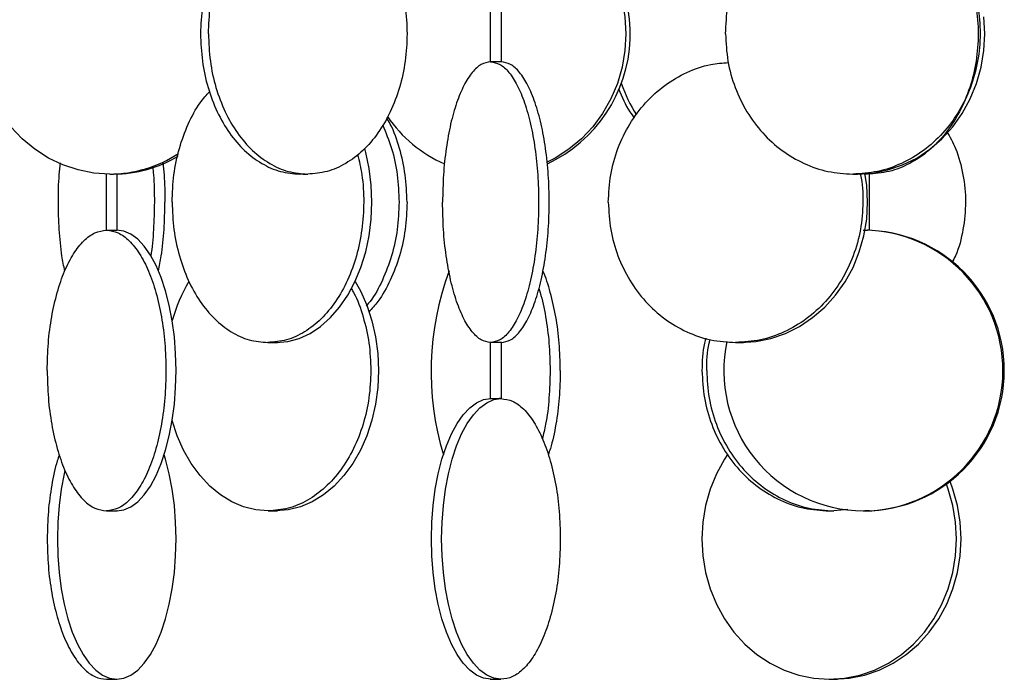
# Model space of a CAD drawing. Header units: millimetres. Extents: x 563 to 2726, y 490 to 2880.
# Tile 12 of 32: x 886 to 1061, y 1579 to 1697. Entities that reach past the tile are written whole.
import ezdxf

# ---------------------------------------------------------------- set-up
doc = ezdxf.new("R2010")
doc.units = ezdxf.units.MM

msp = doc.modelspace()

# ---------------------------------------------------------------- linework, layer by layer
at = {"color": 7, "linetype": 'Continuous', "lineweight": 25}
for p, q in [((969.63, 1699.35), (969.63, 1689.3)), ((971.63, 1689.3), (971.63, 1699.35)), ((901.22, 1669.33), (901.22, 1659.32)), ((903.22, 1659.32), (903.22, 1669.34)), ((1036.78, 1669.32), (1036.17, 1669.4)), ((1037.16, 1659.3), (1037.16, 1669.34)), ((969.63, 1639.34), (969.63, 1629.24)), ((971.63, 1629.24), (971.63, 1639.34)), ((1033.29, 1609.59), (1030.82, 1609.32))]:
    msp.add_line(p, q, dxfattribs=at)
at = {"color": 7, "linetype": 'Continuous', "lineweight": 25, "flags": 128}
for points in [[(981.52, 1716.28), (983.63, 1714.9), (985.86, 1713.03), (987.87, 1710.9), (989.62, 1708.52), (991.09, 1705.94), (992.25, 1703.19), (993.1, 1700.3), (993.61, 1697.33), (993.78, 1694.32), (993.61, 1691.31), (993.1, 1688.34), (992.25, 1685.46), (991.09, 1682.7), (989.62, 1680.12), (987.87, 1677.74), (985.86, 1675.61), (983.63, 1673.75), (981.2, 1672.18), (979.77, 1671.45)], [(901.88, 1669.32), (899.05, 1669.5), (896.26, 1670.05), (893.55, 1670.95), (890.96, 1672.18), (888.54, 1673.75), (886.3, 1675.61), (884.3, 1677.74), (882.55, 1680.12), (881.08, 1682.7), (879.92, 1685.46), (879.07, 1688.34), (878.56, 1691.31), (878.39, 1694.32), (878.56, 1697.33), (879.07, 1700.3), (879.92, 1703.19), (881.08, 1705.94), (882.55, 1708.52), (884.3, 1710.9), (886.3, 1713.03), (887.74, 1714.28)], [(1035.01, 1669.32), (1037.74, 1669.5), (1040.43, 1670.05), (1043.04, 1670.95), (1045.54, 1672.18), (1047.88, 1673.75), (1050.03, 1675.61), (1051.97, 1677.74), (1053.66, 1680.12), (1055.07, 1682.7), (1056.19, 1685.46), (1057.01, 1688.34), (1057.5, 1691.31), (1057.67, 1694.32), (1057.5, 1697.33)], [(931.5, 1639.32), (933.56, 1639.5), (935.58, 1640.05), (937.55, 1640.95), (939.43, 1642.18), (941.19, 1643.75), (942.81, 1645.61), (944.27, 1647.74), (945.54, 1650.12), (946.6, 1652.7), (947.45, 1655.46), (948.06, 1658.34), (948.43, 1661.31), (948.55, 1664.32), (948.43, 1667.33), (948.06, 1670.3), (947.45, 1673.19), (947.27, 1673.85)], [(1014.15, 1639.32), (1016.88, 1639.5), (1019.57, 1640.05), (1022.18, 1640.95), (1024.67, 1642.18), (1027.02, 1643.75), (1029.17, 1645.61), (1031.1, 1647.74), (1032.79, 1650.12), (1034.21, 1652.7), (1035.33, 1655.46), (1036.14, 1658.34), (1036.64, 1661.31), (1036.8, 1664.32), (1036.64, 1667.33), (1036.32, 1669.43)], [(903.13, 1609.32), (904.4, 1609.5), (905.66, 1610.05), (906.88, 1610.95), (908.04, 1612.18), (909.13, 1613.75), (910.14, 1615.61), (911.04, 1617.74), (911.83, 1620.12), (912.49, 1622.7), (913.01, 1625.46), (913.39, 1628.34), (913.62, 1631.31), (913.7, 1634.32), (913.62, 1637.33), (913.39, 1640.3), (913.01, 1643.19), (912.49, 1645.94), (911.83, 1648.52), (911.04, 1650.9), (910.14, 1653.03), (909.13, 1654.9), (908.04, 1656.46), (906.88, 1657.7), (905.66, 1658.59), (904.4, 1659.14), (903.13, 1659.32)], [(945.57, 1650.2), (946.5, 1648.52), (947.64, 1645.94), (948.55, 1643.19), (949.21, 1640.3), (949.6, 1637.33), (949.74, 1634.32), (949.6, 1631.31), (949.21, 1628.34), (948.55, 1625.46), (947.64, 1622.7), (946.5, 1620.12), (945.14, 1617.74), (943.58, 1615.61), (941.84, 1613.75), (939.95, 1612.18), (937.94, 1610.95), (935.83, 1610.05), (933.66, 1609.5), (931.45, 1609.32)], [(969.72, 1579.32), (968.45, 1579.5), (967.19, 1580.05), (965.98, 1580.95), (964.81, 1582.18), (963.72, 1583.75), (962.72, 1585.61), (961.81, 1587.74), (961.03, 1590.12), (960.37, 1592.7), (959.84, 1595.46), (959.46, 1598.34), (959.23, 1601.31), (959.16, 1604.32), (959.23, 1607.33), (959.46, 1610.3), (959.84, 1613.19), (960.37, 1615.94), (961.03, 1618.52), (961.81, 1620.9), (962.72, 1623.03), (963.72, 1624.9), (964.81, 1626.46), (965.98, 1627.7), (967.19, 1628.59), (968.45, 1629.14), (969.72, 1629.32)], [(971.53, 1579.32), (970.26, 1579.5), (969.01, 1580.05), (967.79, 1580.95), (966.62, 1582.18), (965.53, 1583.75), (964.53, 1585.61), (963.63, 1587.74), (962.84, 1590.12), (962.18, 1592.7), (961.66, 1595.46), (961.28, 1598.34), (961.05, 1601.31), (960.97, 1604.32), (961.05, 1607.33), (961.28, 1610.3), (961.66, 1613.19), (962.18, 1615.94), (962.84, 1618.52), (963.63, 1620.9), (964.53, 1623.03), (965.53, 1624.9), (966.62, 1626.46), (967.79, 1627.7), (969.01, 1628.59), (970.26, 1629.14), (971.53, 1629.32)], [(930.09, 1609.32), (927.89, 1609.5), (925.71, 1610.05), (923.61, 1610.95), (921.59, 1612.18), (919.7, 1613.75), (917.97, 1615.61), (916.4, 1617.74), (915.04, 1620.12), (913.9, 1622.7), (913, 1625.42)], [(903.13, 1579.32), (904.4, 1579.5), (905.66, 1580.05), (906.88, 1580.95), (908.04, 1582.18), (909.13, 1583.75), (910.14, 1585.61), (911.04, 1587.74), (911.83, 1590.12), (912.49, 1592.7), (913.01, 1595.46), (913.39, 1598.34), (913.62, 1601.31), (913.7, 1604.32), (913.62, 1607.33), (913.39, 1610.3), (913.01, 1613.19), (912.49, 1615.94), (911.83, 1618.52), (911.58, 1619.32)], [(1011.89, 1619.39), (1011.33, 1618.52), (1009.91, 1615.94), (1008.79, 1613.19), (1007.97, 1610.3), (1007.48, 1607.33), (1007.32, 1604.32), (1007.48, 1601.31), (1007.97, 1598.34), (1008.79, 1595.46), (1009.91, 1592.7), (1011.33, 1590.12), (1013.01, 1587.74), (1014.95, 1585.61), (1017.1, 1583.75), (1019.44, 1582.18), (1021.94, 1580.95), (1024.55, 1580.05), (1027.24, 1579.5), (1029.97, 1579.32)], [(893.9, 1616.5), (893.78, 1615.94), (893.25, 1613.19), (892.87, 1610.3), (892.64, 1607.33), (892.56, 1604.32), (892.64, 1601.31), (892.87, 1598.34), (893.25, 1595.46), (893.78, 1592.7), (894.44, 1590.12), (895.22, 1587.74), (896.12, 1585.61), (897.13, 1583.75), (898.22, 1582.18), (899.38, 1580.95), (900.6, 1580.05), (901.86, 1579.5), (903.13, 1579.32)], [(1030.82, 1579.32), (1033.55, 1579.5), (1036.24, 1580.05), (1038.85, 1580.95), (1041.35, 1582.18), (1043.69, 1583.75), (1045.84, 1585.61), (1047.78, 1587.74), (1049.46, 1590.12), (1050.88, 1592.7), (1052, 1595.46), (1052.82, 1598.34), (1053.31, 1601.31), (1053.48, 1604.32), (1053.31, 1607.33), (1052.82, 1610.3), (1052, 1613.19), (1051.49, 1614.56)], [(1029.97, 1579.32), (1032.7, 1579.5), (1035.4, 1580.05), (1038.01, 1580.95), (1040.5, 1582.18), (1042.84, 1583.75), (1045, 1585.61), (1046.93, 1587.74), (1048.62, 1590.12), (1050.04, 1592.7), (1051.16, 1595.46), (1051.97, 1598.34), (1052.47, 1601.31), (1052.63, 1604.32), (1052.47, 1607.33), (1051.97, 1610.3), (1051.16, 1613.19), (1050.84, 1614.07)]]:
    msp.add_lwpolyline(points, dxfattribs=at)
at = {"color": 7, "linetype": 'Continuous', "lineweight": 25}
for centre, radius, start, end in [((968.96, 1694.35), 25.6, 295.0321, 60.471), ((1017.52, 1693.87), 25.96, 198.827, 212.6898), ((971, 1692.96), 23.8, 214.2441, 246.3938), ((901.83, 1691.78), 22.46, 270.1319, 303.1823), ((902.51, 1691.78), 22.46, 270.1402, 300.9758), ((1035.9, 1634.32), 25, 270.335, 88.9695), ((1036.14, 1634.32), 25, 270.3324, 89.6676), ((1010.53, 1634.19), 51.45, 159.6778, 196.7977), ((940.17, 1635.8), 28.16, 149.2777, 164.7293), ((1036.15, 1634.27), 24.94, 167.8716, 269.7392)]:
    msp.add_arc(centre, radius, start, end, dxfattribs=at)
for points, knots in [([(1039.98, 1718.37), (1040.94, 1718.09), (1043.34, 1717.38), (1046.83, 1715.22), (1050.29, 1712.12), (1053.12, 1708.3), (1055.23, 1703.95), (1056.53, 1699.23), (1056.97, 1694.32), (1056.53, 1689.41), (1055.23, 1684.69), (1053.12, 1680.34), (1050.29, 1676.53), (1046.83, 1673.4), (1042.89, 1671.09), (1038.61, 1669.6), (1035.65, 1669.41), (1034.16, 1669.32)], [0, 0, 0, 0, 0.045821, 0.113977, 0.182132, 0.250288, 0.318444, 0.386599, 0.454755, 0.522911, 0.591066, 0.659222, 0.727377, 0.795533, 0.863689, 0.931844, 1, 1, 1, 1]), ([(1040.06, 1718.91), (1040.25, 1718.89), (1041.72, 1718.73), (1044.36, 1717.51), (1047.8, 1715.26), (1050.8, 1712.11), (1053.26, 1708.3), (1055.1, 1703.95), (1056.23, 1699.23), (1056.61, 1694.32), (1056.23, 1689.41), (1055.1, 1684.69), (1053.26, 1680.34), (1050.8, 1676.53), (1047.79, 1673.4), (1044.37, 1671.09), (1040.65, 1669.6), (1038.07, 1669.41), (1036.78, 1669.32)], [0, 0, 0, 0, 0.009696, 0.075716, 0.141736, 0.207756, 0.273777, 0.339797, 0.405817, 0.471838, 0.537858, 0.603878, 0.669899, 0.735919, 0.801939, 0.867959, 0.93398, 1, 1, 1, 1]), ([(951.2, 1709.29), (951.42, 1708.94), (952.38, 1707.34), (953.55, 1703.92), (954.59, 1699.24), (954.92, 1694.32), (954.58, 1689.41), (953.57, 1684.69), (951.93, 1680.34), (949.71, 1676.53), (947.02, 1673.4), (943.94, 1671.09), (940.6, 1669.6), (938.29, 1669.41), (937.13, 1669.32)], [0, 0, 0, 0, 0.0252802, 0.1138911, 0.202502, 0.2911129, 0.3797238, 0.4683347, 0.5569455, 0.6455564, 0.7341673, 0.8227782, 0.9113891, 1, 1, 1, 1]), ([(1011.51, 1694.32), (1011.59, 1695.96), (1011.75, 1699.24), (1013.14, 1703.92), (1014.63, 1707.37), (1015.89, 1708.99), (1016.19, 1709.37)], [0, 0, 0, 0, 0.302419, 0.604838, 0.907257, 1, 1, 1, 1]), ([(920.91, 1707.93), (920.37, 1706.61), (919.24, 1703.87), (918.25, 1699.22), (918.11, 1695.96), (918.04, 1694.32)], [0, 0, 0, 0, 0.318492, 0.659246, 1, 1, 1, 1]), ([(919.46, 1694.32), (919.52, 1695.96), (919.66, 1699.22), (920.67, 1703.93), (921.82, 1706.71), (922.39, 1708.08)], [0, 0, 0, 0, 0.336723, 0.673445, 1, 1, 1, 1]), ([(971.62, 1689.32), (971.62, 1689.32), (971.65, 1689.32), (971.55, 1689.31), (971.32, 1689.3), (970.98, 1689.3), (970.58, 1689.3), (970.2, 1689.31), (969.86, 1689.32), (969.75, 1689.32), (969.69, 1689.32)], [0, 0, 0, 0, 0.015958, 0.156302, 0.296918, 0.437661, 0.578352, 0.718932, 0.859463, 1, 1, 1, 1]), ([(990.64, 1664.32), (990.73, 1665.96), (990.9, 1669.23), (992.24, 1673.95), (994.34, 1678.3), (997.18, 1682.11), (1000.63, 1685.25), (1004.57, 1687.55), (1008.43, 1688.93), (1010.96, 1689.11), (1012.01, 1689.18)], [0, 0, 0, 0, 0.129721, 0.259442, 0.389162, 0.518883, 0.648604, 0.778325, 0.908046, 1, 1, 1, 1]), ([(912.99, 1664.32), (913.05, 1665.96), (913.18, 1669.23), (914.19, 1673.95), (915.78, 1678.28), (917.63, 1681.74), (919.1, 1683.39), (919.68, 1684.04)], [0, 0, 0, 0, 0.214769, 0.429538, 0.644307, 0.859075, 1, 1, 1, 1]), ([(992.51, 1684.47), (993.07, 1683.06), (993.82, 1681.21), (995, 1679.69), (995.29, 1679.32)], [0, 0, 0, 0, 0.760964, 1, 1, 1, 1]), ([(954.81, 1664.32), (954.75, 1665.96), (954.62, 1669.24), (953.54, 1673.92), (952.38, 1677.35), (951.41, 1678.96), (951.19, 1679.32)], [0, 0, 0, 0, 0.303656, 0.607313, 0.910969, 1, 1, 1, 1]), ([(950.47, 1678.08), (951.03, 1676.71), (952.19, 1673.93), (953.19, 1669.22), (953.33, 1665.96), (953.4, 1664.32)], [0, 0, 0, 0, 0.326555, 0.663277, 1, 1, 1, 1]), ([(1050.91, 1676.95), (1051.45, 1675.94), (1052.77, 1673.52), (1053.91, 1669.22), (1054.4, 1664.32), (1053.89, 1659.43), (1053.01, 1655.78), (1052.05, 1653.97), (1051.85, 1653.58)], [0, 0, 0, 0, 0.142102, 0.342916, 0.54373, 0.744544, 0.945358, 1, 1, 1, 1]), ([(946.01, 1672.82), (946.29, 1671.63), (946.94, 1668.88), (947.19, 1664.31), (946.87, 1659.41), (945.89, 1654.69), (944.31, 1650.34), (942.17, 1646.53), (939.57, 1643.4), (936.61, 1641.09), (933.39, 1639.6), (931.16, 1639.41), (930.04, 1639.32)], [0, 0, 0, 0, 0.079086, 0.18141, 0.283733, 0.386057, 0.488381, 0.590705, 0.693029, 0.795352, 0.897676, 1, 1, 1, 1]), ([(893.88, 1652.06), (893.7, 1652.94), (893.25, 1655.25), (892.85, 1659.43), (892.69, 1664.31), (892.78, 1668.36), (893.04, 1670.61), (893.12, 1671.3)], [0, 0, 0, 0, 0.153144, 0.398692, 0.64424, 0.889789, 1, 1, 1, 1]), ([(909.53, 1670.59), (909.58, 1670.13), (909.8, 1668.11), (909.82, 1665.97), (909.83, 1664.32)], [0, 0, 0, 0, 0.228923, 1, 1, 1, 1]), ([(911.33, 1671.3), (911.41, 1670.61), (911.67, 1668.36), (911.7, 1665.97), (911.71, 1664.32)], [0, 0, 0, 0, 0.3097911, 1, 1, 1, 1]), ([(901.88, 1669.32), (901.99, 1669.32), (902.21, 1669.32), (902.55, 1669.33), (902.85, 1669.34), (903.08, 1669.34), (903.21, 1669.34), (903.21, 1669.34), (903.21, 1669.34)], [0, 0, 0, 0, 0.175608, 0.351212, 0.526905, 0.702655, 0.878309, 1, 1, 1, 1]), ([(935.43, 1669.33), (935.43, 1669.33), (935.45, 1669.34), (935.58, 1669.34), (935.78, 1669.34), (936.04, 1669.34), (936.33, 1669.33), (936.62, 1669.33), (936.91, 1669.32), (937.06, 1669.32), (937.13, 1669.32)], [0, 0, 0, 0, 0.125428, 0.250492, 0.375331, 0.500131, 0.625278, 0.750018, 0.874997, 1, 1, 1, 1]), ([(1035.48, 1669.34), (1035.5, 1669.29), (1035.94, 1667.68), (1036.04, 1664.3), (1035.68, 1659.42), (1034.36, 1654.69), (1032.26, 1650.34), (1029.42, 1646.53), (1025.97, 1643.4), (1022.03, 1641.09), (1017.75, 1639.6), (1014.78, 1639.41), (1013.3, 1639.32)], [0, 0, 0, 0, 0.003368, 0.114105, 0.224842, 0.335579, 0.446316, 0.557052, 0.667789, 0.778526, 0.889263, 1, 1, 1, 1]), ([(1034.16, 1669.32), (1034.29, 1669.32), (1034.54, 1669.32), (1034.94, 1669.33), (1035.28, 1669.34), (1035.52, 1669.34), (1035.61, 1669.34), (1035.55, 1669.33), (1035.35, 1669.32), (1035.12, 1669.32), (1035.01, 1669.32)], [0, 0, 0, 0, 0.12494, 0.249888, 0.374897, 0.500019, 0.625117, 0.75011, 0.875055, 1, 1, 1, 1]), ([(1036.78, 1669.32), (1036.68, 1669.32), (1036.53, 1669.32), (1036.32, 1669.33), (1036.21, 1669.33), (1036.18, 1669.33)], [0, 0, 0, 0, 0.525163, 0.850803, 1, 1, 1, 1]), ([(909.83, 1664.32), (909.8, 1662.69), (909.72, 1659.44), (909.44, 1656.16), (909.17, 1654.69), (909.17, 1654.66)], [0, 0, 0, 0, 0.494342, 0.988684, 1, 1, 1, 1]), ([(910.57, 1652.04), (910.74, 1652.93), (911.2, 1655.24), (911.61, 1659.42), (911.68, 1662.69), (911.71, 1664.32)], [0, 0, 0, 0, 0.2386531, 0.6193265, 1, 1, 1, 1]), ([(953.4, 1664.32), (953.33, 1662.69), (953.2, 1659.41), (952.15, 1654.68), (950.49, 1650.38), (948.91, 1647.38), (947.77, 1646.11), (947.54, 1645.85)], [0, 0, 0, 0, 0.235054, 0.470109, 0.705163, 0.940218, 1, 1, 1, 1]), ([(954.81, 1664.32), (954.74, 1662.69), (954.61, 1659.41), (953.57, 1654.69), (951.92, 1650.36), (950.03, 1646.96), (948.55, 1645.35), (947.99, 1644.74)], [0, 0, 0, 0, 0.216752, 0.433503, 0.650255, 0.867006, 1, 1, 1, 1]), ([(901.32, 1659.32), (901.38, 1659.32), (901.49, 1659.32), (901.71, 1659.31), (901.95, 1659.31), (902.21, 1659.3), (902.55, 1659.3), (902.85, 1659.3), (903.08, 1659.31), (903.21, 1659.31), (903.21, 1659.32), (903.21, 1659.32)], [0, 0, 0, 0, 0.124606, 0.249209, 0.290416, 0.415086, 0.539759, 0.664367, 0.788934, 0.913569, 1, 1, 1, 1]), ([(1036.04, 1659.32), (1036.15, 1659.32), (1036.34, 1659.32), (1036.59, 1659.32), (1036.71, 1659.31), (1036.78, 1659.31)], [0, 0, 0, 0, 0.431078, 0.6985224, 1, 1, 1, 1]), ([(1037.15, 1659.3), (1037.15, 1659.3), (1037.15, 1659.3), (1037.02, 1659.3), (1036.86, 1659.31), (1036.78, 1659.31)], [0, 0, 0, 0, 0.2622434, 0.6335298, 1, 1, 1, 1]), ([(982.1, 1634.32), (982.06, 1635.96), (981.98, 1639.23), (981.36, 1643.96), (980.36, 1648.25), (979.53, 1650.98), (978.98, 1652.04), (978.97, 1652.06)], [0, 0, 0, 0, 0.248808, 0.497616, 0.746423, 0.995231, 1, 1, 1, 1]), ([(944.86, 1648.94), (945, 1648.7), (945.92, 1647.21), (947.05, 1643.92), (948.18, 1639.24), (948.31, 1635.96), (948.37, 1634.32)], [0, 0, 0, 0, 0.060274, 0.373516, 0.686758, 1, 1, 1, 1]), ([(978.26, 1648.93), (978.34, 1648.69), (978.87, 1647.21), (979.52, 1643.92), (980.17, 1639.24), (980.25, 1635.96), (980.29, 1634.32)], [0, 0, 0, 0, 0.059713, 0.373142, 0.686571, 1, 1, 1, 1]), ([(930.04, 1639.32), (930.14, 1639.32), (930.34, 1639.32), (930.74, 1639.33), (931.13, 1639.34), (931.47, 1639.34), (931.71, 1639.34), (931.8, 1639.33), (931.74, 1639.32), (931.58, 1639.32), (931.5, 1639.32)], [0, 0, 0, 0, 0.12494, 0.249888, 0.374897, 0.500019, 0.625117, 0.75011, 0.875055, 1, 1, 1, 1]), ([(971.63, 1639.32), (971.62, 1639.32), (971.62, 1639.33), (971.54, 1639.33), (971.42, 1639.34), (971.24, 1639.34), (970.98, 1639.34), (970.68, 1639.34), (970.42, 1639.34), (970.2, 1639.33), (970.01, 1639.33), (969.82, 1639.32), (969.74, 1639.32), (969.69, 1639.32)], [0, 0, 0, 0, 0.071678, 0.156483, 0.24122, 0.316379, 0.437486, 0.558696, 0.633918, 0.718724, 0.803533, 0.878762, 1, 1, 1, 1]), ([(1008, 1640.1), (1007.91, 1639.8), (1007.37, 1637.94), (1007.34, 1635.97), (1007.32, 1634.32)], [0, 0, 0, 0, 0.160771, 1, 1, 1, 1]), ([(1008.16, 1634.32), (1008.18, 1635.97), (1008.2, 1637.85), (1008.71, 1639.63), (1008.77, 1639.84)], [0, 0, 0, 0, 0.880026, 1, 1, 1, 1]), ([(1013.3, 1639.32), (1013.42, 1639.32), (1013.67, 1639.32), (1014.07, 1639.33), (1014.42, 1639.34), (1014.65, 1639.34), (1014.75, 1639.34), (1014.69, 1639.33), (1014.48, 1639.32), (1014.26, 1639.32), (1014.15, 1639.32)], [0, 0, 0, 0, 0.12494, 0.249888, 0.374897, 0.500019, 0.625117, 0.75011, 0.875055, 1, 1, 1, 1]), ([(980.29, 1634.32), (980.24, 1632.69), (980.16, 1629.42), (979.66, 1625.29), (979.11, 1623.03), (978.9, 1622.19)], [0, 0, 0, 0, 0.385761, 0.771523, 1, 1, 1, 1]), ([(982.1, 1634.32), (982.06, 1632.68), (981.99, 1629.41), (981.34, 1624.72), (980.65, 1621.29), (980.07, 1619.69), (979.93, 1619.32)], [0, 0, 0, 0, 0.303656, 0.607313, 0.910969, 1, 1, 1, 1]), ([(969.63, 1629.32), (969.63, 1629.32), (969.63, 1629.31), (969.66, 1629.31), (969.69, 1629.31)], [0, 0, 0, 0, 0.322482, 1, 1, 1, 1]), ([(971.53, 1629.32), (971.48, 1629.32), (971.36, 1629.32), (971.08, 1629.31), (970.75, 1629.31), (970.41, 1629.3), (970.1, 1629.3), (969.83, 1629.3), (969.74, 1629.31), (969.69, 1629.31)], [0, 0, 0, 0, 0.143103, 0.286204, 0.429376, 0.572595, 0.715736, 0.858796, 1, 1, 1, 1]), ([(892.92, 1619.32), (892.79, 1618.96), (892.21, 1617.35), (891.51, 1613.92), (890.87, 1609.24), (890.79, 1605.96), (890.75, 1604.32)], [0, 0, 0, 0, 0.089031, 0.392687, 0.696344, 1, 1, 1, 1]), ([(901.32, 1609.32), (901.39, 1609.32), (901.52, 1609.32), (901.87, 1609.33), (902.27, 1609.34), (902.66, 1609.34), (902.98, 1609.34), (903.19, 1609.33), (903.26, 1609.32), (903.17, 1609.32), (903.13, 1609.32)], [0, 0, 0, 0, 0.12494, 0.249888, 0.374897, 0.500019, 0.625117, 0.75011, 0.875055, 1, 1, 1, 1]), ([(930.09, 1609.32), (930.2, 1609.32), (930.41, 1609.32), (930.67, 1609.33), (930.81, 1609.33)], [0, 0, 0, 0, 0.499777, 1, 1, 1, 1]), ([(930.81, 1609.33), (930.91, 1609.33), (931.1, 1609.34), (931.37, 1609.34), (931.58, 1609.34), (931.72, 1609.34), (931.78, 1609.33), (931.76, 1609.33), (931.65, 1609.32), (931.52, 1609.32), (931.45, 1609.32)], [0, 0, 0, 0, 0.125428, 0.250492, 0.375331, 0.500131, 0.625278, 0.750018, 0.874997, 1, 1, 1, 1]), ([(1029.46, 1609.33), (1029.43, 1609.33), (1029.38, 1609.34), (1029.41, 1609.34), (1029.52, 1609.34), (1029.71, 1609.34), (1029.96, 1609.33), (1030.24, 1609.33), (1030.54, 1609.32), (1030.73, 1609.32), (1030.82, 1609.32)], [0, 0, 0, 0, 0.125428, 0.250492, 0.375331, 0.500131, 0.625278, 0.750018, 0.874997, 1, 1, 1, 1]), ([(1036.04, 1609.32), (1036.17, 1609.32), (1036.44, 1609.32), (1036.79, 1609.33), (1037.06, 1609.34), (1037.18, 1609.34), (1037.15, 1609.34), (1036.97, 1609.33), (1036.67, 1609.32), (1036.41, 1609.32), (1036.29, 1609.32)], [0, 0, 0, 0, 0.12494, 0.249888, 0.374897, 0.500019, 0.625117, 0.75011, 0.875055, 1, 1, 1, 1]), ([(901.28, 1579.33), (901.33, 1579.33), (901.41, 1579.34), (901.63, 1579.34), (901.89, 1579.34), (902.18, 1579.34), (902.48, 1579.33), (902.75, 1579.33), (902.98, 1579.32), (903.08, 1579.32), (903.13, 1579.32)], [0, 0, 0, 0, 0.125428, 0.250492, 0.375331, 0.500131, 0.625278, 0.750018, 0.874997, 1, 1, 1, 1]), ([(969.72, 1579.32), (969.68, 1579.32), (969.6, 1579.32), (969.67, 1579.33), (969.87, 1579.34), (970.19, 1579.34), (970.58, 1579.34), (970.98, 1579.33), (971.33, 1579.32), (971.47, 1579.32), (971.53, 1579.32)], [0, 0, 0, 0, 0.1249396, 0.2498878, 0.3748974, 0.5000194, 0.6251166, 0.7501104, 0.875055, 1, 1, 1, 1]), ([(1029.97, 1579.32), (1030.1, 1579.32), (1030.35, 1579.32), (1030.75, 1579.33), (1031.09, 1579.34), (1031.33, 1579.34), (1031.42, 1579.34), (1031.36, 1579.33), (1031.15, 1579.32), (1030.93, 1579.32), (1030.82, 1579.32)], [0, 0, 0, 0, 0.12494, 0.249888, 0.374897, 0.500019, 0.625117, 0.75011, 0.875055, 1, 1, 1, 1])]:
    msp.add_open_spline(points, degree=3, knots=knots, dxfattribs=at)
for points in [[(918.04, 1694.32), (918.11, 1692.68), (918.24, 1689.41), (919.29, 1684.69), (920.92, 1680.34), (923.14, 1676.53), (925.83, 1673.4), (928.91, 1671.09), (932.25, 1669.6), (934.56, 1669.41), (935.72, 1669.32)], [(919.46, 1694.32), (919.52, 1692.68), (919.65, 1689.41), (920.7, 1684.69), (922.34, 1680.34), (924.55, 1676.53), (927.25, 1673.4), (930.32, 1671.09), (933.66, 1669.6), (935.98, 1669.41), (937.13, 1669.32)], [(1011.51, 1694.32), (1011.59, 1692.68), (1011.76, 1689.41), (1013.11, 1684.69), (1015.2, 1680.34), (1018.04, 1676.53), (1021.49, 1673.4), (1025.44, 1671.09), (1029.71, 1669.6), (1032.68, 1669.41), (1034.16, 1669.32)], [(969.69, 1689.32), (969.13, 1689.23), (968.01, 1689.04), (966.4, 1687.56), (964.91, 1685.24), (963.6, 1682.11), (962.53, 1678.3), (961.74, 1673.95), (961.23, 1669.23), (961.17, 1665.96), (961.14, 1664.32)], [(969.69, 1689.32), (970.25, 1689.23), (971.37, 1689.04), (972.98, 1687.56), (974.47, 1685.24), (975.77, 1682.11), (976.84, 1678.3), (977.64, 1673.95), (978.13, 1669.23), (978.29, 1664.32), (978.13, 1659.41), (977.64, 1654.69), (976.84, 1650.34), (975.77, 1646.53), (974.47, 1643.4), (972.98, 1641.09), (971.37, 1639.6), (970.25, 1639.41), (969.69, 1639.32)], [(971.57, 1639.32), (972.13, 1639.41), (973.25, 1639.6), (974.86, 1641.09), (976.35, 1643.4), (977.65, 1646.53), (978.72, 1650.34), (979.52, 1654.69), (980.01, 1659.41), (980.17, 1664.32), (980.01, 1669.23), (979.52, 1673.95), (978.72, 1678.3), (977.65, 1682.11), (976.35, 1685.24), (974.86, 1687.56), (973.25, 1689.04), (972.13, 1689.23), (971.57, 1689.32)], [(912.99, 1664.32), (913.05, 1662.68), (913.18, 1659.41), (914.2, 1654.69), (915.77, 1650.34), (917.91, 1646.53), (920.51, 1643.4), (923.47, 1641.09), (926.69, 1639.6), (928.93, 1639.41), (930.04, 1639.32)], [(969.69, 1639.32), (969.13, 1639.41), (968.01, 1639.6), (966.4, 1641.09), (964.91, 1643.4), (963.6, 1646.53), (962.53, 1650.34), (961.74, 1654.69), (961.23, 1659.41), (961.17, 1662.68), (961.14, 1664.32)], [(990.64, 1664.32), (990.73, 1662.68), (990.9, 1659.41), (992.24, 1654.69), (994.34, 1650.34), (997.18, 1646.53), (1000.63, 1643.4), (1004.57, 1641.09), (1008.85, 1639.6), (1011.82, 1639.41), (1013.3, 1639.32)], [(890.75, 1634.32), (890.79, 1635.96), (890.87, 1639.23), (891.5, 1643.95), (892.48, 1648.3), (893.8, 1652.11), (895.41, 1655.24), (897.25, 1657.56), (899.24, 1659.04), (900.63, 1659.23), (901.32, 1659.32)], [(901.32, 1659.32), (902.01, 1659.23), (903.39, 1659.04), (905.39, 1657.56), (907.23, 1655.24), (908.84, 1652.11), (910.16, 1648.3), (911.14, 1643.95), (911.75, 1639.23), (911.95, 1634.32), (911.75, 1629.41), (911.14, 1624.69), (910.16, 1620.34), (908.84, 1616.53), (907.23, 1613.4), (905.39, 1611.09), (903.39, 1609.6), (902.01, 1609.41), (901.32, 1609.32)], [(890.75, 1634.32), (890.79, 1632.68), (890.87, 1629.41), (891.5, 1624.69), (892.48, 1620.34), (893.8, 1616.53), (895.41, 1613.4), (897.25, 1611.09), (899.24, 1609.6), (900.63, 1609.41), (901.32, 1609.32)], [(948.37, 1634.32), (948.31, 1632.68), (948.17, 1629.41), (947.08, 1624.69), (945.39, 1620.34), (943.1, 1616.53), (940.31, 1613.4), (937.13, 1611.09), (933.68, 1609.6), (931.29, 1609.41), (930.09, 1609.32)], [(1007.32, 1634.32), (1007.4, 1632.68), (1007.57, 1629.41), (1008.92, 1624.69), (1011.01, 1620.34), (1013.85, 1616.53), (1017.3, 1613.4), (1021.25, 1611.09), (1025.52, 1609.6), (1028.49, 1609.41), (1029.97, 1609.32)], [(1008.16, 1634.32), (1008.24, 1632.68), (1008.41, 1629.41), (1009.76, 1624.69), (1011.85, 1620.34), (1014.69, 1616.53), (1018.15, 1613.4), (1022.09, 1611.09), (1026.37, 1609.6), (1029.34, 1609.41), (1030.82, 1609.32)], [(971.53, 1629.32), (972.23, 1629.23), (973.61, 1629.04), (975.6, 1627.56), (977.44, 1625.24), (979.05, 1622.11), (980.38, 1618.3), (981.35, 1613.95), (981.98, 1609.23), (982.06, 1605.96), (982.1, 1604.32)], [(890.75, 1604.32), (890.79, 1602.68), (890.87, 1599.41), (891.5, 1594.69), (892.48, 1590.34), (893.8, 1586.53), (895.41, 1583.4), (897.25, 1581.09), (899.24, 1579.6), (900.63, 1579.41), (901.32, 1579.32)], [(982.1, 1604.32), (982.06, 1602.68), (981.98, 1599.41), (981.35, 1594.69), (980.38, 1590.34), (979.05, 1586.53), (977.44, 1583.4), (975.6, 1581.09), (973.61, 1579.6), (972.23, 1579.41), (971.53, 1579.32)]]:
    msp.add_open_spline(points, degree=3, dxfattribs=at)

doc.saveas('drawing.dxf')
